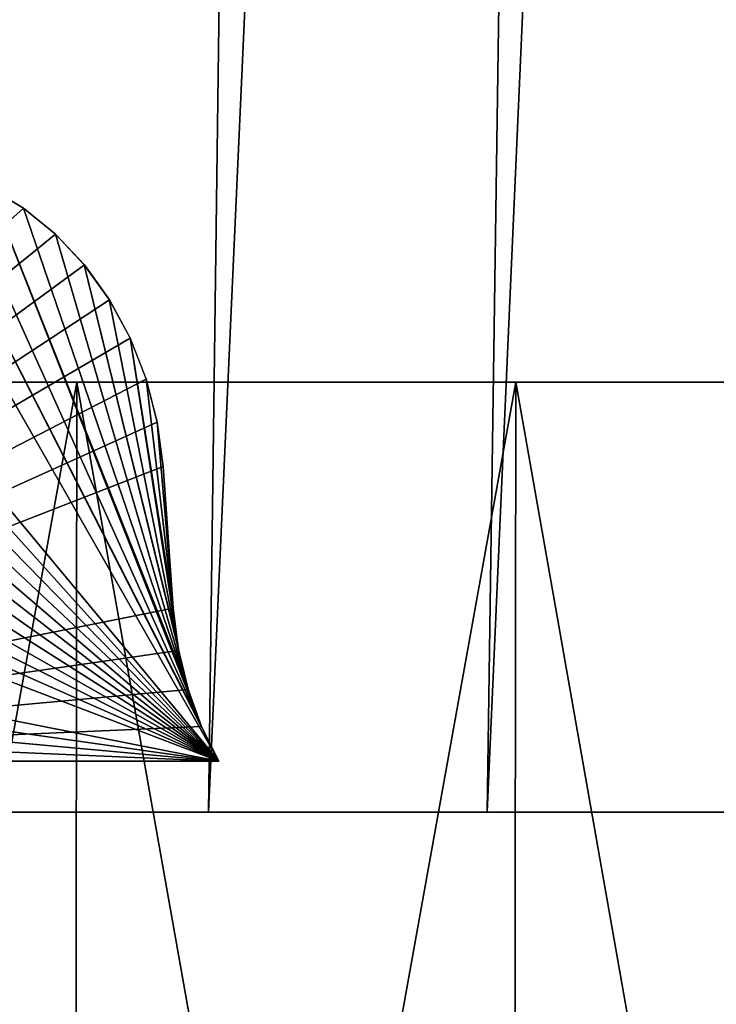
# Model space of a CAD drawing. Header units: millimetres. Extents: x -112 to 112, y -55 to 40.
# Tile 49 of 171: x 14.45 to 17.68, y -32.89 to -28.32. Entities that reach past the tile are written whole.
import ezdxf

# ---------------------------------------------------------------- set-up
doc = ezdxf.new("R2010")
doc.units = ezdxf.units.MM
doc.header["$LTSCALE"] = 52.148148
for name, color, linetype in [('122', 7, 'CONTINUOUS'), ('133', 7, 'CONTINUOUS'), ('143', 7, 'CONTINUOUS'), ('151', 7, 'CONTINUOUS'), ('152', 7, 'CONTINUOUS'), ('153', 7, 'CONTINUOUS'), ('154', 7, 'CONTINUOUS'), ('155', 7, 'CONTINUOUS'), ('2', 7, 'CONTINUOUS')]:
    doc.layers.add(name, color=color, linetype=linetype)

msp = doc.modelspace()

# ---------------------------------------------------------------- linework, layer by layer
at = {"layer": '122', "color": 7, "linetype": 'Continuous', "true_color": 0xfdfffa}
for points in [[(14.6619, -32, -110.0274), (10.4879, -32, -110.5034), (11.7364, -32, -24.6748), (14.6619, -32, -110.0274)], [(10.4879, -32, 110.5034), (14.6619, -32, 110.0274), (10.6101, -32, 24.7781), (10.4879, -32, 110.5034)], [(10.6101, -32, 24.7781), (14.6619, -32, 110.0274), (10.8846, -32, 24.8223), (10.6101, -32, 24.7781)], [(10.8846, -32, 24.8223), (14.6619, -32, 110.0274), (11.1069, -32, 24.8333), (10.8846, -32, 24.8223)], [(11.1069, -32, 24.8333), (14.6619, -32, 110.0274), (11.2954, -32, 24.82), (11.1069, -32, 24.8333)], [(11.2954, -32, 24.82), (14.6619, -32, 110.0274), (11.4609, -32, 24.7873), (11.2954, -32, 24.82)], [(11.4609, -32, 24.7873), (14.6619, -32, 110.0274), (11.6073, -32, 24.7382), (11.4609, -32, 24.7873)], [(11.6073, -32, 24.7382), (14.6619, -32, 110.0274), (11.7364, -32, 24.6748), (11.6073, -32, 24.7382)], [(15.5008, -32, -22.5014), (14.6619, -32, -110.0274), (11.7364, -32, -24.6748), (15.5008, -32, -22.5014)], [(11.7364, -32, 24.6748), (14.6619, -32, 110.0274), (15.5008, -32, 22.5014), (11.7364, -32, 24.6748)], [(13.5349, -32, -13.5351), (14.5551, -32, -12.4314), (14.3302, -32, -20.4738), (13.5349, -32, -13.5351)], [(14.5551, -32, 12.4314), (13.5349, -32, 13.5351), (14.4593, -32, 20.4105), (14.5551, -32, 12.4314)], [(14.4593, -32, 20.4105), (13.5349, -32, 13.5351), (14.3302, -32, 20.4738), (14.4593, -32, 20.4105)], [(14.4907, -32, 3.4467), (14.1183, -32, 3.315), (14.3272, -32, 7.2746), (14.4907, -32, 3.4467)], [(14.4907, -32, -3.4467), (14.3272, -32, -7.2746), (14.1183, -32, -3.315), (14.4907, -32, -3.4467)], [(14.8722, -32, 6.0833), (14.4907, -32, 3.4467), (14.3272, -32, 7.2746), (14.8722, -32, 6.0833)], [(14.8722, -32, -6.0833), (14.3272, -32, -7.2746), (14.4907, -32, -3.4467), (14.8722, -32, -6.0833)], [(14.3302, -32, -20.4738), (14.5551, -32, -12.4314), (14.4593, -32, -20.4105), (14.3302, -32, -20.4738)], [(14.4593, -32, -20.4105), (14.5551, -32, -12.4314), (14.6058, -32, -20.3613), (14.4593, -32, -20.4105)], [(14.6057, -32, 20.3613), (14.5551, -32, 12.4314), (14.4593, -32, 20.4105), (14.6057, -32, 20.3613)], [(14.8754, -32, 3.5367), (14.4907, -32, 3.4467), (14.8722, -32, 6.0833), (14.8754, -32, 3.5367)], [(14.8754, -32, -3.5367), (14.8722, -32, -6.0833), (14.4907, -32, -3.4467), (14.8754, -32, -3.5367)], [(14.5551, -32, -12.4314), (15.4856, -32, -11.2511), (14.6058, -32, -20.3613), (14.5551, -32, -12.4314)], [(15.4856, -32, 11.2511), (14.5551, -32, 12.4314), (15.4565, -32, 20.3705), (15.4856, -32, 11.2511)], [(15.4565, -32, 20.3705), (14.5551, -32, 12.4314), (15.182, -32, 20.3264), (15.4565, -32, 20.3705)], [(15.182, -32, 20.3264), (14.5551, -32, 12.4314), (14.9597, -32, 20.3154), (15.182, -32, 20.3264)], [(14.9597, -32, 20.3154), (14.5551, -32, 12.4314), (14.7712, -32, 20.3287), (14.9597, -32, 20.3154)], [(14.7712, -32, 20.3287), (14.5551, -32, 12.4314), (14.6057, -32, 20.3613), (14.7712, -32, 20.3287)], [(14.6058, -32, -20.3613), (15.4856, -32, -11.2511), (14.7713, -32, -20.3286), (14.6058, -32, -20.3613)], [(15.6202, -32, -22.4213), (14.6619, -32, -110.0274), (15.5008, -32, -22.5014), (15.6202, -32, -22.4213)], [(15.736, -32, -22.319), (14.6619, -32, -110.0274), (15.6202, -32, -22.4213), (15.736, -32, -22.319)], [(15.847, -32, -22.1921), (14.6619, -32, -110.0274), (15.736, -32, -22.319), (15.847, -32, -22.1921)], [(15.9528, -32, -22.0355), (14.6619, -32, -110.0274), (15.847, -32, -22.1921), (15.9528, -32, -22.0355)], [(16.0544, -32, -21.8374), (14.6619, -32, -110.0274), (15.9528, -32, -22.0355), (16.0544, -32, -21.8374)], [(16.1534, -32, -21.5777), (14.6619, -32, -110.0274), (16.0544, -32, -21.8374), (16.1534, -32, -21.5777)], [(16.2496, -32, -21.2473), (14.6619, -32, -110.0274), (16.1534, -32, -21.5777), (16.2496, -32, -21.2473)], [(17.055, -32, -8.6901), (14.6619, -32, -110.0274), (16.2496, -32, -21.2473), (17.055, -32, -8.6901)], [(17.6843, -32, -7.3251), (14.6619, -32, -110.0274), (17.055, -32, -8.6901), (17.6843, -32, -7.3251)], [(18.2045, -32, -5.915), (14.6619, -32, -110.0274), (17.6843, -32, -7.3251), (18.2045, -32, -5.915)], [(18.6124, -32, -4.4685), (14.6619, -32, -110.0274), (18.2045, -32, -5.915), (18.6124, -32, -4.4685)], [(18.8151, -32, -109.3938), (14.6619, -32, -110.0274), (18.6124, -32, -4.4685), (18.8151, -32, -109.3938)], [(14.6619, -32, 110.0274), (18.8151, -32, 109.3938), (15.5008, -32, 22.5014), (14.6619, -32, 110.0274)], [(14.7713, -32, -20.3286), (15.4856, -32, -11.2511), (14.9598, -32, -20.3154), (14.7713, -32, -20.3286)], [(15.3183, -32, 4.8515), (14.8754, -32, 3.5367), (14.8722, -32, 6.0833), (15.3183, -32, 4.8515)], [(15.3183, -32, -4.8515), (14.8722, -32, -6.0833), (15.2676, -32, -3.5839), (15.3183, -32, -4.8515)], [(15.2676, -32, -3.5839), (14.8722, -32, -6.0833), (14.8754, -32, -3.5367), (15.2676, -32, -3.5839)], [(15.2676, -32, 3.5839), (14.8754, -32, 3.5367), (15.3183, -32, 4.8515), (15.2676, -32, 3.5839)], [(14.9598, -32, -20.3154), (15.4856, -32, -11.2511), (15.1822, -32, -20.3264), (14.9598, -32, -20.3154)], [(15.1822, -32, -20.3264), (15.4856, -32, -11.2511), (15.4566, -32, -20.3706), (15.1822, -32, -20.3264)], [(15.6626, -32, 3.5878), (15.2676, -32, 3.5839), (15.3183, -32, 4.8515), (15.6626, -32, 3.5878)], [(15.6626, -32, -3.5878), (15.3183, -32, -4.8515), (15.2676, -32, -3.5839), (15.6626, -32, -3.5878)], [(15.7907, -32, 20.4524), (15.4856, -32, 11.2511), (15.4565, -32, 20.3705), (15.7907, -32, 20.4524)], [(15.4566, -32, -20.3706), (15.4856, -32, -11.2511), (15.7907, -32, -20.4524), (15.4566, -32, -20.3706)], [(16.3206, -32, 10.0014), (15.4856, -32, 11.2511), (16.2496, -32, 21.2473), (16.3206, -32, 10.0014)], [(16.2496, -32, 21.2473), (15.4856, -32, 11.2511), (15.7907, -32, 20.4524), (16.2496, -32, 21.2473)], [(15.4856, -32, -11.2511), (16.3206, -32, -10.0014), (15.7907, -32, -20.4524), (15.4856, -32, -11.2511)], [(15.5008, -32, 22.5014), (18.8151, -32, 109.3938), (15.6203, -32, 22.4213), (15.5008, -32, 22.5014)], [(15.6203, -32, 22.4213), (18.8151, -32, 109.3938), (15.736, -32, 22.319), (15.6203, -32, 22.4213)], [(15.736, -32, 22.319), (18.8151, -32, 109.3938), (15.8471, -32, 22.192), (15.736, -32, 22.319)], [(15.7907, -32, -20.4524), (16.3206, -32, -10.0014), (16.2496, -32, -21.2473), (15.7907, -32, -20.4524)], [(15.8471, -32, 22.192), (18.8151, -32, 109.3938), (15.9529, -32, 22.0354), (15.8471, -32, 22.192)], [(15.9529, -32, 22.0354), (18.8151, -32, 109.3938), (16.0545, -32, 21.8373), (15.9529, -32, 22.0354)], [(16.0545, -32, 21.8373), (18.8151, -32, 109.3938), (16.1535, -32, 21.5775), (16.0545, -32, 21.8373)], [(16.1535, -32, 21.5775), (18.8151, -32, 109.3938), (16.2496, -32, 21.2473), (16.1535, -32, 21.5775)], [(16.3206, -32, -10.0014), (17.055, -32, -8.6901), (16.2496, -32, -21.2473), (16.3206, -32, -10.0014)], [(18.8151, -32, 109.3938), (16.3206, -32, 10.0014), (16.2496, -32, 21.2473), (18.8151, -32, 109.3938)], [(16.3206, -32, 10.0014), (18.8151, -32, 109.3938), (17.055, -32, 8.6901), (16.3206, -32, 10.0014)], [(17.055, -32, 8.6901), (18.8151, -32, 109.3938), (17.6843, -32, 7.3251), (17.055, -32, 8.6901)]]:
    msp.add_3dface(points, dxfattribs=at)
at = {"layer": '133', "color": 7, "linetype": 'Continuous', "true_color": 0xfdfffa}
for points in [[(12.7047, -29.0309, 23.6622), (15.376, -31.7631, 22.2852), (12.8789, -28.9882, 23.559), (12.7047, -29.0309, 23.6622)], [(12.8789, -28.9882, 23.559), (15.376, -31.7631, 22.2852), (13.0581, -28.9738, 23.4547), (12.8789, -28.9882, 23.559)], [(13.0581, -28.9738, 23.4547), (15.376, -31.7631, 22.2852), (13.7833, -28.9738, 23.036), (13.0581, -28.9738, 23.4547)], [(13.7833, -28.9738, 23.036), (15.376, -31.7631, 22.2852), (13.9624, -28.9881, 22.9335), (13.7833, -28.9738, 23.036)], [(14.1386, -29.0306, 22.8343), (13.9624, -28.9881, 22.9335), (15.2951, -31.598, 22.322), (14.1386, -29.0306, 22.8343)], [(13.9624, -28.9881, 22.9335), (15.376, -31.7631, 22.2852), (15.2951, -31.598, 22.322), (13.9624, -28.9881, 22.9335)], [(12.5381, -29.1009, 23.7626), (15.376, -31.7631, 22.2852), (12.7047, -29.0309, 23.6622), (12.5381, -29.1009, 23.7626)], [(14.3089, -29.1004, 22.7402), (14.1386, -29.0306, 22.8343), (15.2951, -31.598, 22.322), (14.3089, -29.1004, 22.7402)], [(12.3822, -29.197, 23.8584), (15.376, -31.7631, 22.2852), (12.5381, -29.1009, 23.7626), (12.3822, -29.197, 23.8584)], [(15.2324, -31.4232, 22.3476), (14.3089, -29.1004, 22.7402), (15.2951, -31.598, 22.322), (15.2324, -31.4232, 22.3476)], [(14.47, -29.1964, 22.653), (14.3089, -29.1004, 22.7402), (15.2324, -31.4232, 22.3476), (14.47, -29.1964, 22.653)], [(12.2398, -29.3174, 23.9479), (15.376, -31.7631, 22.2852), (12.3822, -29.197, 23.8584), (12.2398, -29.3174, 23.9479)], [(14.6187, -29.3166, 22.5744), (14.47, -29.1964, 22.653), (15.2324, -31.4232, 22.3476), (14.6187, -29.3166, 22.5744)], [(12.1137, -29.4597, 24.0293), (15.376, -31.7631, 22.2852), (12.2398, -29.3174, 23.9479), (12.1137, -29.4597, 24.0293)], [(14.7524, -29.4588, 22.5058), (14.6187, -29.3166, 22.5744), (15.2324, -31.4232, 22.3476), (14.7524, -29.4588, 22.5058)], [(12.0063, -29.6213, 24.1011), (15.376, -31.7631, 22.2852), (12.1137, -29.4597, 24.0293), (12.0063, -29.6213, 24.1011)], [(15.1888, -31.2412, 22.3618), (14.7524, -29.4588, 22.5058), (15.2324, -31.4232, 22.3476), (15.1888, -31.2412, 22.3618)], [(14.8684, -29.6203, 22.4486), (14.7524, -29.4588, 22.5058), (15.1888, -31.2412, 22.3618), (14.8684, -29.6203, 22.4486)], [(11.9195, -29.7992, 24.162), (15.376, -31.7631, 22.2852), (12.0063, -29.6213, 24.1011), (11.9195, -29.7992, 24.162)], [(14.9646, -29.7981, 22.4038), (14.8684, -29.6203, 22.4486), (15.1888, -31.2412, 22.3618), (14.9646, -29.7981, 22.4038)], [(11.8552, -29.9898, 24.2107), (15.376, -31.7631, 22.2852), (11.9195, -29.7992, 24.162), (11.8552, -29.9898, 24.2107)], [(15.1648, -31.0523, 22.3642), (14.9646, -29.7981, 22.4038), (15.1888, -31.2412, 22.3618), (15.1648, -31.0523, 22.3642)], [(15.0391, -29.9887, 22.3724), (14.9646, -29.7981, 22.4038), (15.1648, -31.0523, 22.3642), (15.0391, -29.9887, 22.3724)], [(11.8145, -30.1897, 24.2463), (15.376, -31.7631, 22.2852), (11.8552, -29.9898, 24.2107), (11.8145, -30.1897, 24.2463)], [(15.0905, -30.1888, 22.3548), (15.0391, -29.9887, 22.3724), (15.1648, -31.0523, 22.3642), (15.0905, -30.1888, 22.3548)], [(11.7981, -30.3953, 24.2681), (15.376, -31.7631, 22.2852), (11.8145, -30.1897, 24.2463), (11.7981, -30.3953, 24.2681)], [(15.1178, -30.3953, 22.3516), (15.0905, -30.1888, 22.3548), (15.1648, -31.0523, 22.3642), (15.1178, -30.3953, 22.3516)], [(11.7855, -31.0523, 24.3152), (15.376, -31.7631, 22.2852), (11.7981, -30.3953, 24.2681), (11.7855, -31.0523, 24.3152)], [(11.7705, -31.2488, 24.3358), (15.376, -31.7631, 22.2852), (11.7855, -31.0523, 24.3152), (11.7705, -31.2488, 24.3358)], [(11.7357, -31.43, 24.3668), (15.376, -31.7631, 22.2852), (11.7705, -31.2488, 24.3358), (11.7357, -31.43, 24.3668)], [(11.6826, -31.6013, 24.4078), (15.376, -31.7631, 22.2852), (11.7357, -31.43, 24.3668), (11.6826, -31.6013, 24.4078)], [(11.6116, -31.7631, 24.4586), (15.376, -31.7631, 22.2852), (11.6826, -31.6013, 24.4078), (11.6116, -31.7631, 24.4586)]]:
    msp.add_3dface(points, dxfattribs=at)
at = {"layer": '143', "color": 7, "linetype": 'Continuous', "true_color": 0xfdfffa}
for points in [[(14.4709, -29.197, -22.6525), (11.6116, -31.7631, -24.4586), (14.3099, -29.1009, -22.7396), (14.4709, -29.197, -22.6525)], [(14.6196, -29.3174, -22.5739), (11.6116, -31.7631, -24.4586), (14.4709, -29.197, -22.6525), (14.6196, -29.3174, -22.5739)], [(14.7532, -29.4597, -22.5054), (11.6116, -31.7631, -24.4586), (14.6196, -29.3174, -22.5739), (14.7532, -29.4597, -22.5054)], [(14.8691, -29.6213, -22.4483), (11.6116, -31.7631, -24.4586), (14.7532, -29.4597, -22.5054), (14.8691, -29.6213, -22.4483)], [(14.9651, -29.7992, -22.4036), (11.6116, -31.7631, -24.4586), (14.8691, -29.6213, -22.4483), (14.9651, -29.7992, -22.4036)], [(15.0394, -29.9898, -22.3722), (11.6116, -31.7631, -24.4586), (14.9651, -29.7992, -22.4036), (15.0394, -29.9898, -22.3722)], [(15.0906, -30.1897, -22.3548), (11.6116, -31.7631, -24.4586), (15.0394, -29.9898, -22.3722), (15.0906, -30.1897, -22.3548)], [(15.1178, -30.3953, -22.3516), (11.6116, -31.7631, -24.4586), (15.0906, -30.1897, -22.3548), (15.1178, -30.3953, -22.3516)], [(15.1648, -31.0523, -22.3642), (11.6116, -31.7631, -24.4586), (15.1178, -30.3953, -22.3516), (15.1648, -31.0523, -22.3642)], [(15.1902, -31.2488, -22.3614), (11.6116, -31.7631, -24.4586), (15.1648, -31.0523, -22.3642), (15.1902, -31.2488, -22.3614)], [(15.2344, -31.43, -22.3468), (11.6116, -31.7631, -24.4586), (15.1902, -31.2488, -22.3614), (15.2344, -31.43, -22.3468)], [(15.2965, -31.6013, -22.3213), (11.6116, -31.7631, -24.4586), (15.2344, -31.43, -22.3468), (15.2965, -31.6013, -22.3213)], [(15.376, -31.7631, -22.2852), (11.6116, -31.7631, -24.4586), (15.2965, -31.6013, -22.3213), (15.376, -31.7631, -22.2852)]]:
    msp.add_3dface(points, dxfattribs=at)
at = {"layer": '151', "color": 1, "linetype": 'Continuous'}
for points in [[(10.5081, -53.2936, -110.7166), (14.6902, -53.2936, -110.2397), (10.5273, -30.0035, -110.919), (10.5081, -53.2936, -110.7166)], [(10.5273, -30.0035, -110.919), (14.6902, -53.2936, -110.2397), (14.7172, -30.0035, -110.4412), (10.5273, -30.0035, -110.919)], [(14.6902, -53.2936, -110.2397), (18.8514, -53.2936, -109.6048), (14.7172, -30.0035, -110.4412), (14.6902, -53.2936, -110.2397)], [(14.7172, -30.0035, -110.4412), (18.8514, -53.2936, -109.6048), (18.8858, -30.0035, -109.8052), (14.7172, -30.0035, -110.4412)]]:
    msp.add_3dface(points, dxfattribs=at)
at = {"layer": '152', "color": 1, "linetype": 'Continuous'}
for points in [[(14.7172, -30.0035, 110.4412), (10.5081, -53.2936, 110.7166), (10.5273, -30.0035, 110.919), (14.7172, -30.0035, 110.4412)], [(14.6902, -53.2936, 110.2397), (10.5081, -53.2936, 110.7166), (14.7172, -30.0035, 110.4412), (14.6902, -53.2936, 110.2397)], [(18.8858, -30.0035, 109.8052), (14.6902, -53.2936, 110.2397), (14.7172, -30.0035, 110.4412), (18.8858, -30.0035, 109.8052)], [(18.8514, -53.2936, 109.6048), (14.6902, -53.2936, 110.2397), (18.8858, -30.0035, 109.8052), (18.8514, -53.2936, 109.6048)]]:
    msp.add_3dface(points, dxfattribs=at)
at = {"layer": '153', "color": 1, "linetype": 'Continuous'}
for points in [[(12.5867, -30.0035, -111.7106), (16.755, -30.0035, -111.1619), (12.564, -53.3024, -111.5086), (12.5867, -30.0035, -111.7106)], [(12.564, -53.3024, -111.5086), (16.755, -30.0035, -111.1619), (16.7247, -53.3024, -110.9608), (12.564, -53.3024, -111.5086)], [(16.755, -30.0035, -111.1619), (20.8997, -30.0035, -110.4576), (16.7247, -53.3024, -110.9608), (16.755, -30.0035, -111.1619)], [(16.7247, -53.3024, -110.9608), (20.8997, -30.0035, -110.4576), (20.8619, -53.3024, -110.2579), (16.7247, -53.3024, -110.9608)]]:
    msp.add_3dface(points, dxfattribs=at)
at = {"layer": '154', "color": 1, "linetype": 'Continuous'}
for points in [[(12.564, -53.3024, 111.5086), (16.7247, -53.3024, 110.9608), (12.5867, -30.0035, 111.7106), (12.564, -53.3024, 111.5086)], [(12.5867, -30.0035, 111.7106), (16.7247, -53.3024, 110.9608), (16.755, -30.0035, 111.1619), (12.5867, -30.0035, 111.7106)], [(16.7247, -53.3024, 110.9608), (20.8619, -53.3024, 110.2579), (16.755, -30.0035, 111.1619), (16.7247, -53.3024, 110.9608)], [(16.755, -30.0035, 111.1619), (20.8619, -53.3024, 110.2579), (20.8997, -30.0035, 110.4576), (16.755, -30.0035, 111.1619)]]:
    msp.add_3dface(points, dxfattribs=at)
at = {"layer": '155', "color": 1, "linetype": 'Continuous'}
for points in [[(-12.5867, -30.0035, 111.7106), (12.5867, -30.0035, 111.7106), (16.755, -30.0035, 111.1619), (-12.5867, -30.0035, 111.7106)], [(2.1084, -30.0035, 111.3975), (-12.5867, -30.0035, 111.7106), (16.755, -30.0035, 111.1619), (2.1084, -30.0035, 111.3975)], [(6.3224, -30.0035, 111.2379), (2.1084, -30.0035, 111.3975), (16.755, -30.0035, 111.1619), (6.3224, -30.0035, 111.2379)], [(6.3224, -30.0035, -111.2379), (16.755, -30.0035, -111.1619), (12.5867, -30.0035, -111.7106), (6.3224, -30.0035, -111.2379)], [(6.3224, -30.0035, -111.2379), (10.5273, -30.0035, -110.919), (16.755, -30.0035, -111.1619), (6.3224, -30.0035, -111.2379)], [(10.5273, -30.0035, 110.919), (6.3224, -30.0035, 111.2379), (16.755, -30.0035, 111.1619), (10.5273, -30.0035, 110.919)], [(10.5273, -30.0035, -110.919), (20.8997, -30.0035, -110.4576), (16.755, -30.0035, -111.1619), (10.5273, -30.0035, -110.919)], [(10.5273, -30.0035, -110.919), (14.7172, -30.0035, -110.4412), (20.8997, -30.0035, -110.4576), (10.5273, -30.0035, -110.919)], [(14.7172, -30.0035, 110.4412), (10.5273, -30.0035, 110.919), (20.8997, -30.0035, 110.4576), (14.7172, -30.0035, 110.4412)], [(10.5273, -30.0035, 110.919), (16.755, -30.0035, 111.1619), (20.8997, -30.0035, 110.4576), (10.5273, -30.0035, 110.919)], [(14.7172, -30.0035, -110.4412), (18.8858, -30.0035, -109.8052), (20.8997, -30.0035, -110.4576), (14.7172, -30.0035, -110.4412)], [(18.8858, -30.0035, 109.8052), (14.7172, -30.0035, 110.4412), (25.0153, -30.0035, 109.5989), (18.8858, -30.0035, 109.8052)], [(14.7172, -30.0035, 110.4412), (20.8997, -30.0035, 110.4576), (25.0153, -30.0035, 109.5989), (14.7172, -30.0035, 110.4412)]]:
    msp.add_3dface(points, dxfattribs=at)
at = {"layer": '2', "linetype": 'Continuous'}
for points in [[(14.4463, 10, -20.0964), (15.8797, 10, -18.9842), (13.9508, -32, -19.0973), (14.4463, 10, -20.0964)], [(13.9508, -32, -19.0973), (15.8797, 10, -18.9842), (15.3286, -32, -18.0101), (13.9508, -32, -19.0973)], [(15.3286, -32, 18.0101), (15.8797, 10, 18.9842), (13.9508, -32, 19.0973), (15.3286, -32, 18.0101)], [(15.8797, 10, 18.9842), (14.4463, 10, 20.0964), (13.9508, -32, 19.0973), (15.8797, 10, 18.9842)], [(15.8797, 10, -18.9842), (17.2278, 10, -17.7698), (15.3286, -32, -18.0101), (15.8797, 10, -18.9842)], [(16.622, -32, 16.8238), (17.2278, 10, 17.7698), (15.3286, -32, 18.0101), (16.622, -32, 16.8238)], [(17.2278, 10, 17.7698), (15.8797, 10, 18.9842), (15.3286, -32, 18.0101), (17.2278, 10, 17.7698)], [(15.3286, -32, -18.0101), (17.2278, 10, -17.7698), (16.622, -32, -16.8238), (15.3286, -32, -18.0101)], [(17.2278, 10, -17.7698), (18.4833, 10, -16.4599), (16.622, -32, -16.8238), (17.2278, 10, -17.7698)], [(17.8238, -32, 15.5449), (18.4833, 10, 16.4599), (16.622, -32, 16.8238), (17.8238, -32, 15.5449)], [(18.4833, 10, 16.4599), (17.2278, 10, 17.7698), (16.622, -32, 16.8238), (18.4833, 10, 16.4599)], [(16.622, -32, -16.8238), (18.4833, 10, -16.4599), (17.8238, -32, -15.5449), (16.622, -32, -16.8238)]]:
    msp.add_3dface(points, dxfattribs=at)

doc.saveas('drawing.dxf')
